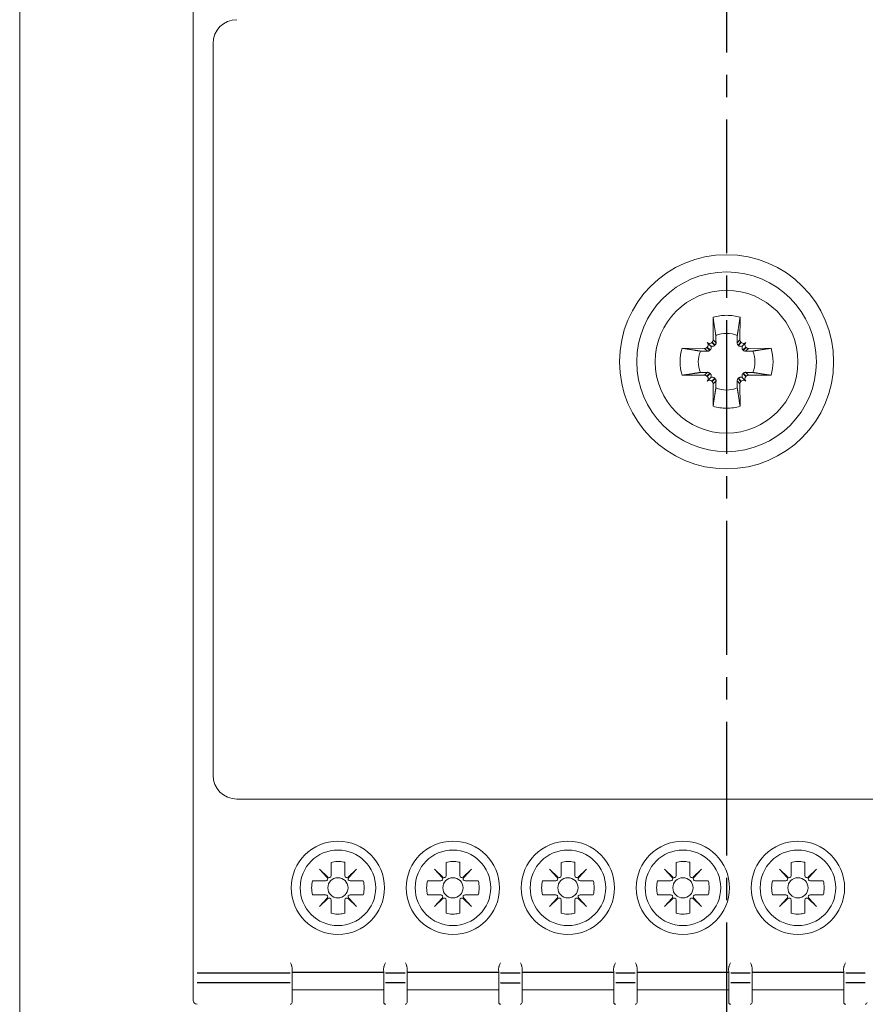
# Model space of a CAD drawing. Header units: millimetres. Extents: x -556 to 0, y -1 to 403.
# Tile 36 of 44: x -142 to -99, y 173 to 222. Entities that reach past the tile are written whole.
import ezdxf

# ---------------------------------------------------------------- set-up
doc = ezdxf.new("R2010")
doc.units = ezdxf.units.MM
doc.header["$LTSCALE"] = 3
doc.linetypes.add('CENTER2', pattern=[1.125, 0.75, -0.125, 0.125, -0.125])
doc.layers.add('0-CL', color=3, linetype='CENTER2')

# ---------------------------------------------------------------- blocks, each defined once
blk = doc.blocks.new('CGI0995-02')
at = {"linetype": 'Continuous', "lineweight": 0}
for p, q in [((-141.95, 157.7), (-141.95, 247.7)), ((-133.2, 231.12518266), (-133.2, 174.27481734)), ((-132.2, 221.15), (-132.2, 184.25)), ((-106.97946951, 207.34277437), (-106.97634485, 206.20511685)), ((-105.62053049, 207.34277437), (-105.62365515, 206.20511685)), ((-107.12853038, 205.92853038), (-107.27117151, 206.07117151)), ((-107.02302524, 206.09179724), (-107.04427415, 206.07054832)), ((-107.04427415, 206.07054832), (-106.89792694, 205.92420111)), ((-107.02302524, 206.09179724), (-106.87680676, 205.94557876)), ((-106.97634485, 206.20511685), (-106.83192667, 206.06069867)), ((-105.62365515, 206.20511685), (-105.76807333, 206.06069867)), ((-105.57697476, 206.09179724), (-105.72319324, 205.94557876)), ((-105.55572585, 206.07054832), (-105.70207306, 205.92420111)), ((-105.57697476, 206.09179724), (-105.55572585, 206.07054832)), ((-105.47146962, 205.92853038), (-105.32882849, 206.07117151)), ((-107.40511685, 205.77634485), (-108.54277437, 205.77946951)), ((-107.40511685, 205.77634485), (-107.26069867, 205.63192667)), ((-107.27054832, 205.84427415), (-107.29179724, 205.82302523)), ((-107.29179724, 205.82302523), (-107.14557876, 205.67680676)), ((-107.27054832, 205.84427415), (-107.12420111, 205.69792694)), ((-105.32945168, 205.84427415), (-105.47579889, 205.69792694)), ((-105.30820276, 205.82302523), (-105.45442123, 205.67680676)), ((-105.19488315, 205.77634485), (-105.33930133, 205.63192667)), ((-105.32945168, 205.84427415), (-105.30820276, 205.82302523)), ((-105.19488315, 205.77634485), (-104.05722563, 205.77946951)), ((-107.40511685, 204.42365515), (-107.26069867, 204.56807333)), ((-105.19488315, 204.42365515), (-105.33930133, 204.56807333)), ((-108.54277437, 204.42053049), (-107.40511685, 204.42365515)), ((-107.29179724, 204.37697476), (-107.14557876, 204.52319324)), ((-107.29179724, 204.37697476), (-107.27054832, 204.35572585)), ((-107.12853038, 204.27146962), (-107.27117151, 204.12882849)), ((-107.27054832, 204.35572585), (-107.12420111, 204.50207306)), ((-107.04427415, 204.12945168), (-106.89792694, 204.27579889)), ((-107.04427415, 204.12945168), (-107.02302524, 204.10820276)), ((-107.02302524, 204.10820276), (-106.87680676, 204.25442123)), ((-106.97634485, 203.99488315), (-106.83192667, 204.13930133)), ((-105.62365515, 203.99488315), (-105.76807333, 204.13930133)), ((-105.57697476, 204.10820276), (-105.72319324, 204.25442123)), ((-105.55572585, 204.12945168), (-105.70207306, 204.27579889)), ((-105.55572585, 204.12945168), (-105.57697476, 204.10820276)), ((-105.32945168, 204.35572585), (-105.47579889, 204.50207306)), ((-105.47146962, 204.27146962), (-105.32882849, 204.12882849)), ((-105.30820276, 204.37697476), (-105.45442123, 204.52319324)), ((-105.30820276, 204.37697476), (-105.32945168, 204.35572585)), ((-104.05722563, 204.42053049), (-105.19488315, 204.42365515)), ((-106.97634485, 203.99488315), (-106.97946951, 202.85722563)), ((-105.62365515, 203.99488315), (-105.62053049, 202.85722563)), ((-81.6, 183.05), (-131, 183.05)), ((-126.24899998, 179.8538102), (-126.24899998, 179.19081632)), ((-125.55099998, 179.19081632), (-125.55099998, 179.8538102)), ((-120.44899998, 179.8538102), (-120.44899998, 179.19081632)), ((-119.75099998, 179.19081632), (-119.75099998, 179.8538102)), ((-114.64899998, 179.8538102), (-114.64899998, 179.19081632)), ((-113.95099998, 179.19081632), (-113.95099998, 179.8538102)), ((-108.84899998, 179.8538102), (-108.84899998, 179.19081632)), ((-108.15099998, 179.19081632), (-108.15099998, 179.8538102)), ((-103.04899998, 179.8538102), (-103.04899998, 179.19081632)), ((-102.35099998, 179.19081632), (-102.35099998, 179.8538102)), ((-126.41745909, 179.11790695), (-126.83732504, 179.51232506)), ((-126.83732504, 179.51232506), (-126.44290693, 179.09245911)), ((-124.96267492, 179.51232506), (-125.38254087, 179.11790695)), ((-125.35709303, 179.09245911), (-124.96267492, 179.51232506)), ((-120.61745909, 179.11790695), (-121.03732504, 179.51232506)), ((-121.03732504, 179.51232506), (-120.64290693, 179.09245911)), ((-119.16267492, 179.51232506), (-119.58254087, 179.11790695)), ((-119.55709303, 179.09245911), (-119.16267492, 179.51232506)), ((-114.81745909, 179.11790695), (-115.23732504, 179.51232506)), ((-115.23732504, 179.51232506), (-114.84290693, 179.09245911)), ((-113.36267492, 179.51232506), (-113.78254087, 179.11790695)), ((-113.75709303, 179.09245911), (-113.36267492, 179.51232506)), ((-109.01745909, 179.11790695), (-109.43732504, 179.51232506)), ((-109.43732504, 179.51232506), (-109.04290693, 179.09245911)), ((-107.56267492, 179.51232506), (-107.98254087, 179.11790695)), ((-107.95709303, 179.09245911), (-107.56267492, 179.51232506)), ((-103.21745909, 179.11790695), (-103.63732504, 179.51232506)), ((-103.63732504, 179.51232506), (-103.24290693, 179.09245911)), ((-101.76267492, 179.51232506), (-102.18254087, 179.11790695)), ((-102.15709303, 179.09245911), (-101.76267492, 179.51232506)), ((-126.5158163, 178.924), (-127.17881018, 178.924)), ((-124.62118977, 178.924), (-125.28418366, 178.924)), ((-120.7158163, 178.924), (-121.37881018, 178.924)), ((-118.82118977, 178.924), (-119.48418366, 178.924)), ((-114.9158163, 178.924), (-115.57881018, 178.924)), ((-113.02118977, 178.924), (-113.68418366, 178.924)), ((-109.1158163, 178.924), (-109.77881018, 178.924)), ((-107.22118977, 178.924), (-107.88418366, 178.924)), ((-103.3158163, 178.924), (-103.97881018, 178.924)), ((-101.42118977, 178.924), (-102.08418366, 178.924)), ((-127.17881018, 178.226), (-126.5158163, 178.226)), ((-126.44290693, 178.05754088), (-126.83732504, 177.63767494)), ((-126.83732504, 177.63767494), (-126.41745909, 178.03209304)), ((-126.24899998, 177.95918368), (-126.24899998, 177.29618979)), ((-125.55099998, 177.29618979), (-125.55099998, 177.95918368)), ((-125.38254087, 178.03209304), (-124.96267492, 177.63767494)), ((-124.96267492, 177.63767494), (-125.35709303, 178.05754088)), ((-125.28418366, 178.226), (-124.62118977, 178.226)), ((-121.37881018, 178.226), (-120.7158163, 178.226)), ((-120.64290693, 178.05754088), (-121.03732504, 177.63767494)), ((-121.03732504, 177.63767494), (-120.61745909, 178.03209304)), ((-120.44899998, 177.95918368), (-120.44899998, 177.29618979)), ((-119.75099998, 177.29618979), (-119.75099998, 177.95918368)), ((-119.58254087, 178.03209304), (-119.16267492, 177.63767494)), ((-119.16267492, 177.63767494), (-119.55709303, 178.05754088)), ((-119.48418366, 178.226), (-118.82118977, 178.226)), ((-115.57881018, 178.226), (-114.9158163, 178.226)), ((-114.84290693, 178.05754088), (-115.23732504, 177.63767494)), ((-115.23732504, 177.63767494), (-114.81745909, 178.03209304)), ((-114.64899998, 177.95918368), (-114.64899998, 177.29618979)), ((-113.95099998, 177.29618979), (-113.95099998, 177.95918368)), ((-113.78254087, 178.03209304), (-113.36267492, 177.63767494)), ((-113.36267492, 177.63767494), (-113.75709303, 178.05754088)), ((-113.68418366, 178.226), (-113.02118977, 178.226)), ((-109.77881018, 178.226), (-109.1158163, 178.226)), ((-109.04290693, 178.05754088), (-109.43732504, 177.63767494)), ((-109.43732504, 177.63767494), (-109.01745909, 178.03209304)), ((-108.84899998, 177.95918368), (-108.84899998, 177.29618979)), ((-108.15099998, 177.29618979), (-108.15099998, 177.95918368)), ((-107.98254087, 178.03209304), (-107.56267492, 177.63767494)), ((-107.56267492, 177.63767494), (-107.95709303, 178.05754088)), ((-107.88418366, 178.226), (-107.22118977, 178.226)), ((-103.97881018, 178.226), (-103.3158163, 178.226)), ((-103.24290693, 178.05754088), (-103.63732504, 177.63767494)), ((-103.63732504, 177.63767494), (-103.21745909, 178.03209304)), ((-103.04899998, 177.95918368), (-103.04899998, 177.29618979)), ((-102.35099998, 177.29618979), (-102.35099998, 177.95918368)), ((-102.18254087, 178.03209304), (-101.76267492, 177.63767494)), ((-101.76267492, 177.63767494), (-102.15709303, 178.05754088)), ((-102.08418366, 178.226), (-101.42118977, 178.226)), ((-133.2, 174.27481734), (-133.2, 173.97646077)), ((-128.20719033, 174.27308198), (-128.20327324, 174.49872767)), ((-123.59280966, 174.27308198), (-123.59672674, 174.49872767)), ((-122.40719033, 174.27308198), (-122.40327324, 174.49872767)), ((-117.79280966, 174.27308198), (-117.79672674, 174.49872767)), ((-116.60719033, 174.27308198), (-116.60327324, 174.49872767)), ((-111.99280966, 174.27308198), (-111.99672674, 174.49872767)), ((-110.80719033, 174.27308198), (-110.80327324, 174.49872767)), ((-106.19280966, 174.27308198), (-106.19672674, 174.49872767)), ((-105.00719033, 174.27308198), (-105.00327324, 174.49872767)), ((-100.39280966, 174.27308198), (-100.39672674, 174.49872767)), ((-133.2, 173.97646077), (-133.2, 172.95368542)), ((-128.20733482, 172.9804518), (-128.20733482, 173.87635236)), ((-123.59266516, 172.9804518), (-123.59266516, 173.87635236)), ((-122.40733482, 172.9804518), (-122.40733482, 173.87635236)), ((-117.79266516, 172.9804518), (-117.79266516, 173.87635236)), ((-116.60733482, 172.9804518), (-116.60733482, 173.87635236)), ((-111.99266516, 172.9804518), (-111.99266516, 173.87635236)), ((-110.80733482, 172.9804518), (-110.80733482, 173.87635236)), ((-106.19266516, 172.9804518), (-106.19266516, 173.87635236)), ((-105.00733482, 172.9804518), (-105.00733482, 173.87635236)), ((-100.39266516, 172.9804518), (-100.39266516, 173.87635236)), ((-128.19999999, 173.42739052), (-123.59999999, 173.42739052)), ((-122.39999999, 173.42739052), (-117.79999999, 173.42739052)), ((-116.59999999, 173.42739052), (-111.99999999, 173.42739052)), ((-110.79999999, 173.42739052), (-106.19999999, 173.42739052)), ((-104.99999999, 173.42739052), (-100.39999999, 173.42739052)), ((-133.2, 172.9), (-133.2, 172.95368542)), ((-128.21050349, 172.79825476), (-128.21006107, 172.82360131)), ((-128.21006107, 172.82360131), (-128.20955685, 172.85248799)), ((-128.20955685, 172.85248799), (-128.20738207, 172.97708085)), ((-123.59044313, 172.85248799), (-123.59261791, 172.97708085)), ((-123.58993892, 172.82360131), (-123.59044313, 172.85248799)), ((-123.58949649, 172.79825476), (-123.58993892, 172.82360131)), ((-122.41050349, 172.79825476), (-122.41006107, 172.82360131)), ((-122.41006107, 172.82360131), (-122.40955685, 172.85248799)), ((-122.40955685, 172.85248799), (-122.40738207, 172.97708085)), ((-117.79044313, 172.85248799), (-117.79261791, 172.97708085)), ((-117.78993892, 172.82360131), (-117.79044313, 172.85248799)), ((-117.78949649, 172.79825476), (-117.78993892, 172.82360131)), ((-116.61050349, 172.79825476), (-116.61006107, 172.82360131)), ((-116.61006107, 172.82360131), (-116.60955685, 172.85248799)), ((-116.60955685, 172.85248799), (-116.60738207, 172.97708085)), ((-111.99044313, 172.85248799), (-111.99261791, 172.97708085)), ((-111.98993892, 172.82360131), (-111.99044313, 172.85248799)), ((-111.98949649, 172.79825476), (-111.98993892, 172.82360131)), ((-110.81050349, 172.79825476), (-110.81006107, 172.82360131)), ((-110.81006107, 172.82360131), (-110.80955685, 172.85248799)), ((-110.80955685, 172.85248799), (-110.80738207, 172.97708085)), ((-106.19044313, 172.85248799), (-106.19261791, 172.97708085)), ((-106.18993892, 172.82360131), (-106.19044313, 172.85248799)), ((-106.18949649, 172.79825476), (-106.18993892, 172.82360131)), ((-105.01050349, 172.79825476), (-105.01006107, 172.82360131)), ((-105.01006107, 172.82360131), (-105.00955685, 172.85248799)), ((-105.00955685, 172.85248799), (-105.00738207, 172.97708085)), ((-100.39044313, 172.85248799), (-100.39261791, 172.97708085)), ((-100.38993892, 172.82360131), (-100.39044313, 172.85248799)), ((-100.38949649, 172.79825476), (-100.38993892, 172.82360131))]:
    blk.add_line(p, q, dxfattribs=at)
at = {"color": 31}
for p, q in [((-128.30715669, 174.27481734), (-133, 174.27481734)), ((-123.59999999, 174.29887919), (-128.19999999, 174.29887919)), ((-122.50715669, 174.27481734), (-123.4928433, 174.27481734)), ((-117.79999999, 174.29887919), (-122.39999999, 174.29887919)), ((-116.70715669, 174.27481734), (-117.6928433, 174.27481734)), ((-111.99999999, 174.29887919), (-116.59999999, 174.29887919)), ((-110.90715669, 174.27481734), (-111.8928433, 174.27481734)), ((-106.19999999, 174.29887919), (-110.79999999, 174.29887919)), ((-105.10715669, 174.27481734), (-106.0928433, 174.27481734)), ((-100.39999999, 174.29887919), (-104.99999999, 174.29887919)), ((-99.30715669, 174.27481734), (-100.2928433, 174.27481734)), ((-128.30731959, 173.77755639), (-133, 173.77755639)), ((-122.50731959, 173.77755639), (-123.49268039, 173.77755639)), ((-117.69268039, 173.77755639), (-116.70731959, 173.77755639)), ((-110.90731959, 173.77755639), (-111.89268039, 173.77755639)), ((-105.10731959, 173.77755639), (-106.09268039, 173.77755639)), ((-99.30731959, 173.77755639), (-100.29268039, 173.77755639))]:
    blk.add_line(p, q, dxfattribs=at)
at = {"linetype": 'Continuous', "lineweight": 0}
for centre, radius in [((-106.3, 205.1), 5.4), ((-106.3, 205.1), 4.53273337), ((-125.89999999, 178.575), 2.35172989), ((-120.09999999, 178.575), 2.35172989), ((-114.29999999, 178.575), 2.35172989), ((-108.49999999, 178.575), 2.35172989), ((-102.69999999, 178.575), 2.35172989), ((-125.89999999, 178.575), 1.90604032), ((-120.09999999, 178.575), 1.90604032), ((-114.29999999, 178.575), 1.90604032), ((-108.49999999, 178.575), 1.90604032), ((-102.69999999, 178.575), 1.90604032), ((-125.89999998, 178.575), 0.51089547), ((-120.09999998, 178.575), 0.51089547), ((-114.29999998, 178.575), 0.51089547), ((-108.49999998, 178.575), 0.51089547), ((-102.69999998, 178.575), 0.51089547)]:
    blk.add_circle(centre, radius, dxfattribs=at)
for centre, radius, start, end in [((-131, 221.15), 1.2, 90, 180), ((-106.3, 205.1), 3.6, 90.000000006, 269.999999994), ((-106.3, 205.1), 3.6, 270.000000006, 89.999999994), ((-106.3, 205.1), 2.34344099, 90.000000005, 106.854676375), ((-106.3, 205.1), 2.34344099, 73.145323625, 89.999999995), ((-106.3, 205.1), 1.42804516, 90.000000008, 112.25588162), ((-106.3, 205.1), 1.42804516, 67.74411838, 89.999999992), ((-106.3, 205.1), 2.34344099, 163.145323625, 196.854676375), ((-106.3, 205.1), 1.42804516, 157.74411838, 202.25588162), ((-106.3, 205.1), 1.42804516, 337.74411838, 22.25588162), ((-106.3, 205.1), 2.34344099, 343.145323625, 16.854676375), ((-106.3, 205.1), 1.42804516, 247.74411838, 269.999999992), ((-106.3, 205.1), 1.42804516, 270.000000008, 292.25588162), ((-106.3, 205.1), 2.34344099, 253.145323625, 269.999999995), ((-106.3, 205.1), 2.34344099, 270.000000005, 286.854676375), ((-131, 184.25), 1.2, 180, 270), ((-125.89999998, 178.575), 1.32557781, 76.919700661, 105.26485905), ((-125.89999998, 178.575), 1.32557781, 74.73514095, 76.919700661), ((-120.09999998, 178.575), 1.32557781, 76.919700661, 105.26485905), ((-120.09999998, 178.575), 1.32557781, 74.73514095, 76.919700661), ((-114.29999998, 178.575), 1.32557781, 76.919700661, 105.26485905), ((-114.29999998, 178.575), 1.32557781, 74.73514095, 76.919700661), ((-108.49999998, 178.575), 1.32557781, 76.919700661, 105.26485905), ((-108.49999998, 178.575), 1.32557781, 74.73514095, 76.919700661), ((-102.69999998, 178.575), 1.32557781, 76.919700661, 105.26485905), ((-102.69999998, 178.575), 1.32557781, 74.73514095, 76.919700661), ((-125.89999998, 178.575), 1.32557781, 164.73514095, 195.26485905), ((-125.89999998, 178.575), 1.32557781, 344.73514095, 15.26485905), ((-120.09999998, 178.575), 1.32557781, 164.73514095, 195.26485905), ((-120.09999998, 178.575), 1.32557781, 344.73514095, 15.26485905), ((-114.29999998, 178.575), 1.32557781, 164.73514095, 195.26485905), ((-114.29999998, 178.575), 1.32557781, 344.73514095, 15.26485905), ((-108.49999998, 178.575), 1.32557781, 164.73514095, 195.26485905), ((-108.49999998, 178.575), 1.32557781, 344.73514095, 15.26485905), ((-102.69999998, 178.575), 1.32557781, 164.73514095, 195.26485905), ((-102.69999998, 178.575), 1.32557781, 344.73514095, 15.26485905), ((-125.89999998, 178.575), 1.32557781, 254.73514095, 283.080299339), ((-125.89999998, 178.575), 1.32557781, 283.080299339, 285.26485905), ((-120.09999998, 178.575), 1.32557781, 254.73514095, 283.080299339), ((-120.09999998, 178.575), 1.32557781, 283.080299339, 285.26485905), ((-114.29999998, 178.575), 1.32557781, 254.73514095, 283.080299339), ((-114.29999998, 178.575), 1.32557781, 283.080299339, 285.26485905), ((-108.49999998, 178.575), 1.32557781, 254.73514095, 283.080299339), ((-108.49999998, 178.575), 1.32557781, 283.080299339, 285.26485905), ((-102.69999998, 178.575), 1.32557781, 254.73514095, 283.080299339), ((-102.69999998, 178.575), 1.32557781, 283.080299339, 285.26485905), ((-133, 172.9), 0.2, 180, 270), ((-128.31048826, 172.8), 0.1, 270, 359), ((-123.48951172, 172.8), 0.1, 181, 270), ((-122.51048826, 172.8), 0.1, 270, 359), ((-117.68951172, 172.8), 0.1, 181, 270), ((-116.71048826, 172.8), 0.1, 270, 359), ((-111.88951172, 172.8), 0.1, 181, 270), ((-110.91048826, 172.8), 0.1, 270, 359), ((-106.08951172, 172.8), 0.1, 181, 270), ((-105.11048826, 172.8), 0.1, 270, 359), ((-100.28951172, 172.8), 0.1, 181, 270), ((-99.31048826, 172.8), 0.1, 270, 359)]:
    blk.add_arc(centre, radius, start, end, dxfattribs=at)
for centre, major_axis, ratio, start_param, end_param in [((-107.3843086, 205.95803443), (0.11376028, -0.11376028), 0.9945218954, 0, 1.5707963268), ((-107.15803443, 206.1843086), (0.11376028, -0.11376028), 0.9945218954, 4.7123889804, 6.2831853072), ((-107.13678551, 206.20555751), (0.11376028, -0.11376028), 0.9945218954, 0, 0.7853981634), ((-105.46321449, 206.20555751), (-0.11376028, -0.11376028), 0.9945218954, 5.4977871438, 6.2831853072), ((-105.44196557, 206.1843086), (-0.11376028, -0.11376028), 0.9945218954, 0, 1.5707963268), ((-105.2156914, 205.95803443), (-0.11376028, -0.11376028), 0.9945218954, 4.7123889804, 6.2831853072), ((-107.40555751, 205.93678551), (0.11376028, -0.11376028), 0.9945218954, 5.4977871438, 6.2831853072), ((-105.19444249, 205.93678551), (-0.11376028, -0.11376028), 0.9945218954, 0, 0.7853981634), ((-107.40555751, 204.26321449), (0.11376028, 0.11376028), 0.9945218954, 0, 0.7853981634), ((-107.3843086, 204.24196557), (0.11376028, 0.11376028), 0.9945218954, 4.7123889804, 6.2831853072), ((-107.15803443, 204.0156914), (0.11376028, 0.11376028), 0.9945218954, 0, 1.5707963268), ((-107.13678551, 203.99444249), (0.11376028, 0.11376028), 0.9945218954, 5.4977871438, 6.2831853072), ((-105.46321449, 203.99444249), (-0.11376028, 0.11376028), 0.9945218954, 0, 0.7853981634), ((-105.44196557, 204.0156914), (-0.11376028, 0.11376028), 0.9945218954, 4.7123889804, 6.2831853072), ((-105.2156914, 204.24196557), (-0.11376028, 0.11376028), 0.9945218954, 0, 1.5707963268), ((-105.19444249, 204.26321449), (-0.11376028, 0.11376028), 0.9945218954, 5.4977871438, 6.2831853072), ((-126.5158163, 179.024), (0.10002283, 0), 0.9997717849, 4.7123889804, 7.0372279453), ((-126.34899998, 179.19081632), (0, -0.10002283), 0.9997717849, 5.5291426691, 7.853981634), ((-125.45099998, 179.19081632), (0, -0.10002283), 0.9997717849, 4.7123889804, 7.0372279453), ((-125.28418366, 179.024), (-0.10002283, 0), 0.9997717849, 5.5291426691, 7.853981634), ((-120.7158163, 179.024), (0.10002283, 0), 0.9997717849, 4.7123889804, 7.0372279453), ((-120.54899998, 179.19081632), (0, -0.10002283), 0.9997717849, 5.5291426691, 7.853981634), ((-119.65099998, 179.19081632), (0, -0.10002283), 0.9997717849, 4.7123889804, 7.0372279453), ((-119.48418366, 179.024), (-0.10002283, 0), 0.9997717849, 5.5291426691, 7.853981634), ((-114.9158163, 179.024), (0.10002283, 0), 0.9997717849, 4.7123889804, 7.0372279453), ((-114.74899998, 179.19081632), (0, -0.10002283), 0.9997717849, 5.5291426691, 7.853981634), ((-113.85099998, 179.19081632), (0, -0.10002283), 0.9997717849, 4.7123889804, 7.0372279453), ((-113.68418366, 179.024), (-0.10002283, 0), 0.9997717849, 5.5291426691, 7.853981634), ((-109.1158163, 179.024), (0.10002283, 0), 0.9997717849, 4.7123889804, 7.0372279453), ((-108.94899998, 179.19081632), (0, -0.10002283), 0.9997717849, 5.5291426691, 7.853981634), ((-108.05099998, 179.19081632), (0, -0.10002283), 0.9997717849, 4.7123889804, 7.0372279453), ((-107.88418366, 179.024), (-0.10002283, 0), 0.9997717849, 5.5291426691, 7.853981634), ((-103.3158163, 179.024), (0.10002283, 0), 0.9997717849, 4.7123889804, 7.0372279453), ((-103.14899998, 179.19081632), (0, -0.10002283), 0.9997717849, 5.5291426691, 7.853981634), ((-102.25099998, 179.19081632), (0, -0.10002283), 0.9997717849, 4.7123889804, 7.0372279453), ((-102.08418366, 179.024), (-0.10002283, 0), 0.9997717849, 5.5291426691, 7.853981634), ((-126.5158163, 178.126), (0.10002283, 0), 0.9997717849, 5.5291426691, 7.853981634), ((-126.34899998, 177.95918368), (0, 0.10002283), 0.9997717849, 4.7123889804, 7.0372279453), ((-125.45099998, 177.95918368), (0, 0.10002283), 0.9997717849, 5.5291426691, 7.853981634), ((-125.28418366, 178.126), (-0.10002283, 0), 0.9997717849, 4.7123889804, 7.0372279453), ((-120.7158163, 178.126), (0.10002283, 0), 0.9997717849, 5.5291426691, 7.853981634), ((-120.54899998, 177.95918368), (0, 0.10002283), 0.9997717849, 4.7123889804, 7.0372279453), ((-119.65099998, 177.95918368), (0, 0.10002283), 0.9997717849, 5.5291426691, 7.853981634), ((-119.48418366, 178.126), (-0.10002283, 0), 0.9997717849, 4.7123889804, 7.0372279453), ((-114.9158163, 178.126), (0.10002283, 0), 0.9997717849, 5.5291426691, 7.853981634), ((-114.74899998, 177.95918368), (0, 0.10002283), 0.9997717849, 4.7123889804, 7.0372279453), ((-113.85099998, 177.95918368), (0, 0.10002283), 0.9997717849, 5.5291426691, 7.853981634), ((-113.68418366, 178.126), (-0.10002283, 0), 0.9997717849, 4.7123889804, 7.0372279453), ((-109.1158163, 178.126), (0.10002283, 0), 0.9997717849, 5.5291426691, 7.853981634), ((-108.94899998, 177.95918368), (0, 0.10002283), 0.9997717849, 4.7123889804, 7.0372279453), ((-108.05099998, 177.95918368), (0, 0.10002283), 0.9997717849, 5.5291426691, 7.853981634), ((-107.88418366, 178.126), (-0.10002283, 0), 0.9997717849, 4.7123889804, 7.0372279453), ((-103.3158163, 178.126), (0.10002283, 0), 0.9997717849, 5.5291426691, 7.853981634), ((-103.14899998, 177.95918368), (0, 0.10002283), 0.9997717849, 4.7123889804, 7.0372279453), ((-102.25099998, 177.95918368), (0, 0.10002283), 0.9997717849, 5.5291426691, 7.853981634), ((-102.08418366, 178.126), (-0.10002283, 0), 0.9997717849, 4.7123889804, 7.0372279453)]:
    blk.add_ellipse(centre, major_axis=major_axis, ratio=ratio, start_param=start_param, end_param=end_param, dxfattribs=at)
at = {"color": 31, "extrusion": (0, 0, -1)}
for centre, start_param, end_param in [((-128.30731959, 173.87810722), 6.2815446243, 6.2831853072), ((-123.49268039, 173.87810722), 0, 0.0016406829), ((-122.50731959, 173.87810722), 6.2815446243, 6.2831853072), ((-117.69268039, 173.87810722), 0, 0.0016406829), ((-116.70731959, 173.87810722), 6.2815446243, 6.2831853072), ((-111.89268039, 173.87810722), 0, 0.0016406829), ((-110.90731959, 173.87810722), 6.2815446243, 6.2831853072), ((-106.09268039, 173.87810722), 0, 0.0016406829), ((-105.10731959, 173.87810722), 6.2815446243, 6.2831853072), ((-100.29268039, 173.87810722), 0, 0.0016406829), ((-99.30731959, 173.87810722), 6.2815446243, 6.2831853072)]:
    blk.add_ellipse(centre, major_axis=(0, -0.10055083), ratio=0.9945218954, start_param=start_param, end_param=end_param, dxfattribs=at)
at = {"linetype": 'Continuous', "lineweight": 0, "extrusion": (0, 0, -1)}
for centre, major_axis, ratio, start_param, end_param in [((-128.30731959, 173.87810722), (0, -0.10055083), 0.9945218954, 4.7298422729, 4.7307428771), ((-123.49268039, 173.87810722), (0, -0.10055083), 0.9945218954, 1.55244243, 1.5533430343), ((-122.50731959, 173.87810722), (0, -0.10055083), 0.9945218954, 4.7298422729, 4.7307428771), ((-117.69268039, 173.87810722), (0, -0.10055083), 0.9945218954, 1.55244243, 1.5533430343), ((-116.70731959, 173.87810722), (0, -0.10055083), 0.9945218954, 4.7298422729, 4.7307428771), ((-111.89268039, 173.87810722), (0, -0.10055083), 0.9945218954, 1.55244243, 1.5533430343), ((-110.90731959, 173.87810722), (0, -0.10055083), 0.9945218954, 4.7298422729, 4.7307428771), ((-106.09268039, 173.87810722), (0, -0.10055083), 0.9945218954, 1.55244243, 1.5533430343), ((-105.10731959, 173.87810722), (0, -0.10055083), 0.9945218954, 4.7298422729, 4.7307428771), ((-100.29268039, 173.87810722), (0, -0.10055083), 0.9945218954, 1.55244243, 1.5533430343), ((-133.54143302, 173.14731812), (5.33400516, -0.17185236), 0.1977775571, 6.2802605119, 6.2821794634), ((-118.25857003, 173.14661065), (-5.33400303, -0.17111611), 0.1977778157, 0.0009785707, 0.0028975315), ((-127.74143262, 173.14731935), (5.33400476, -0.17185364), 0.1977775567, 6.2802604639, 6.2821794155), ((-112.45856991, 173.14661065), (-5.33400314, -0.17111611), 0.1977778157, 0.0009785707, 0.0028975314), ((-121.94143321, 173.14731937), (5.33400536, -0.17185366), 0.1977775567, 6.2802604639, 6.2821794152), ((-106.65856993, 173.14661078), (-5.33400312, -0.17111625), 0.1977778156, 0.0009785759, 0.0028975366), ((-116.14143326, 173.14731891), (5.33400541, -0.17185318), 0.1977775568, 6.2802604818, 6.2821794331), ((-100.85856991, 173.14661116), (-5.33400315, -0.17111664), 0.1977778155, 0.0009785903, 0.002897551), ((-110.34143325, 173.14731836), (5.3340054, -0.1718526), 0.1977775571, 6.280260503, 6.2821794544), ((-95.05857003, 173.14661081), (-5.33400303, -0.17111627), 0.1977778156, 0.0009785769, 0.0028975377)]:
    blk.add_ellipse(centre, major_axis=major_axis, ratio=ratio, start_param=start_param, end_param=end_param, dxfattribs=at)
at = {"linetype": 'Continuous', "lineweight": 0}
for points, weights in [([(-106.97946951, 207.34277437), (-106.89227786, 206.76742673), (-106.840863, 206.42165812)], [1.07417456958, 1.07148624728, 1]), ([(-105.62053049, 207.34277437), (-105.70772214, 206.76742673), (-105.759137, 206.42165812)], [1.07417456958, 1.07148624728, 1]), ([(-106.840863, 206.42165812), (-106.83570198, 206.21737992), (-106.83192667, 206.06069867)], [1, 1.11053776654, 1.20760574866]), ([(-105.759137, 206.42165812), (-105.76429801, 206.21737992), (-105.76807333, 206.06069867)], [1, 1.11053776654, 1.20760574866]), ([(-107.62165812, 205.640863), (-107.96742673, 205.69227786), (-108.54277437, 205.77946951)], [1, 1.07148624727, 1.07417456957]), ([(-107.26069867, 205.63192667), (-107.41737992, 205.63570198), (-107.62165812, 205.640863)], [1.20760574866, 1.11053776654, 1]), ([(-107.12420111, 205.69792694), (-107.13485574, 205.68739), (-107.14557876, 205.67680676)], [1.20940093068, 1.20789691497, 1.20611527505]), ([(-106.87680676, 205.94557876), (-106.88739, 205.93485574), (-106.89792694, 205.92420111)], [1.20611527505, 1.20789691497, 1.20940093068]), ([(-105.72319324, 205.94557876), (-105.71261, 205.93485574), (-105.70207306, 205.92420111)], [1.20611527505, 1.20789691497, 1.20940093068]), ([(-105.47579889, 205.69792694), (-105.46514426, 205.68739), (-105.45442123, 205.67680676)], [1.20940093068, 1.20789691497, 1.20611527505]), ([(-105.33930133, 205.63192667), (-105.18262008, 205.63570198), (-104.97834188, 205.640863)], [1.20760574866, 1.11053776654, 1]), ([(-104.97834188, 205.640863), (-104.63257327, 205.69227786), (-104.05722563, 205.77946951)], [1, 1.07148624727, 1.07417456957]), ([(-108.54277437, 204.42053049), (-107.96742673, 204.50772214), (-107.62165812, 204.559137)], [1.07417456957, 1.07148624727, 1]), ([(-107.62165812, 204.559137), (-107.41737992, 204.56429801), (-107.26069867, 204.56807333)], [1, 1.11053776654, 1.20760574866]), ([(-104.97834188, 204.559137), (-105.18262008, 204.56429801), (-105.33930133, 204.56807333)], [1, 1.11053776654, 1.20760574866]), ([(-104.05722563, 204.42053049), (-104.63257327, 204.50772214), (-104.97834188, 204.559137)], [1.07417456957, 1.07148624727, 1]), ([(-107.14557876, 204.52319324), (-107.13485574, 204.51261), (-107.12420111, 204.50207306)], [1.20611527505, 1.20789691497, 1.20940093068]), ([(-106.89792694, 204.27579889), (-106.88739, 204.26514426), (-106.87680676, 204.25442123)], [1.20940093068, 1.20789691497, 1.20611527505]), ([(-106.83192667, 204.13930133), (-106.83570198, 203.98262008), (-106.840863, 203.77834188)], [1.20760574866, 1.11053776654, 1]), ([(-105.76807333, 204.13930133), (-105.76429801, 203.98262008), (-105.759137, 203.77834188)], [1.20760574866, 1.11053776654, 1]), ([(-105.70207306, 204.27579889), (-105.71261, 204.26514426), (-105.72319324, 204.25442123)], [1.20940093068, 1.20789691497, 1.20611527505]), ([(-105.45442123, 204.52319324), (-105.46514426, 204.51261), (-105.47579889, 204.50207306)], [1.20611527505, 1.20789691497, 1.20940093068]), ([(-106.840863, 203.77834188), (-106.89227786, 203.43257327), (-106.97946951, 202.85722563)], [1, 1.07148624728, 1.07417456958]), ([(-105.759137, 203.77834188), (-105.70772214, 203.43257327), (-105.62053049, 202.85722563)], [1, 1.07148624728, 1.07417456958])]:
    blk.add_rational_spline(points, weights, degree=2, dxfattribs=at)
for points, knots in [([(-106.83192667, 206.06069867), (-106.8315862, 206.04656879), (-106.83310385, 206.03251512), (-106.84022667, 206.00228741), (-106.84760639, 205.98443081), (-106.863627, 205.96029362), (-106.86992494, 205.95255149), (-106.87680676, 205.94557876)], [0.09817299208, 0.09817299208, 0.09817299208, 0.09817299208, 0.15007658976, 0.15007658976, 0.21782125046, 0.21782125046, 0.25295973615, 0.25295973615, 0.25295973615, 0.25295973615]), ([(-105.76807333, 206.06069867), (-105.7684138, 206.04656879), (-105.76689615, 206.03251512), (-105.75977333, 206.00228741), (-105.75239361, 205.98443081), (-105.736373, 205.96029362), (-105.73007506, 205.95255149), (-105.72319324, 205.94557876)], [0.09817299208, 0.09817299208, 0.09817299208, 0.09817299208, 0.15007658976, 0.15007658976, 0.21782125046, 0.21782125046, 0.25295973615, 0.25295973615, 0.25295973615, 0.25295973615]), ([(-107.14557876, 205.67680676), (-107.15255149, 205.66992494), (-107.16029362, 205.663627), (-107.18443081, 205.64760639), (-107.20228741, 205.64022667), (-107.23251512, 205.63310385), (-107.24656879, 205.6315862), (-107.26069867, 205.63192667)], [-0.25295973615, -0.25295973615, -0.25295973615, -0.25295973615, -0.21782125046, -0.21782125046, -0.15007658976, -0.15007658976, -0.09817299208, -0.09817299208, -0.09817299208, -0.09817299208]), ([(-107.12853038, 205.92853038), (-107.11499958, 205.91499958), (-107.10279634, 205.89805357), (-107.08540133, 205.86069326), (-107.08021454, 205.8402744), (-107.07753109, 205.80314815), (-107.07918076, 205.78382206), (-107.08965081, 205.74697279), (-107.09848989, 205.72945253), (-107.11378359, 205.70904802), (-107.11875154, 205.70331632), (-107.12420111, 205.69792694)], [0.69104318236, 0.69104318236, 0.69104318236, 0.69104318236, 0.76649389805, 0.76649389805, 0.84194461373, 0.84194461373, 0.90995721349, 0.90995721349, 0.97796981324, 0.97796981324, 1.00558179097, 1.00558179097, 1.00558179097, 1.00558179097]), ([(-106.89792694, 205.92420111), (-106.90331632, 205.91875154), (-106.90904802, 205.91378359), (-106.92945253, 205.89848989), (-106.94697279, 205.88965081), (-106.98382206, 205.87918076), (-107.00314815, 205.87753109), (-107.0402744, 205.88021454), (-107.06069326, 205.88540133), (-107.09805357, 205.90279634), (-107.11499958, 205.91499958), (-107.12853038, 205.92853038)], [0.25797422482, 0.25797422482, 0.25797422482, 0.25797422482, 0.28558620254, 0.28558620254, 0.3535988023, 0.3535988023, 0.42161140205, 0.42161140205, 0.49706211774, 0.49706211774, 0.57251283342, 0.57251283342, 0.57251283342, 0.57251283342]), ([(-105.70207306, 205.92420111), (-105.69668368, 205.91875154), (-105.69095197, 205.91378359), (-105.67054747, 205.89848989), (-105.65302721, 205.88965081), (-105.61617794, 205.87918076), (-105.59685185, 205.87753109), (-105.55972559, 205.88021454), (-105.53930674, 205.88540133), (-105.50194642, 205.90279634), (-105.48500042, 205.91499958), (-105.47146962, 205.92853038)], [0.25797422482, 0.25797422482, 0.25797422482, 0.25797422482, 0.28558620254, 0.28558620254, 0.3535988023, 0.3535988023, 0.42161140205, 0.42161140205, 0.49706211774, 0.49706211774, 0.57251283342, 0.57251283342, 0.57251283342, 0.57251283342]), ([(-105.47146962, 205.92853038), (-105.48500042, 205.91499958), (-105.49720366, 205.89805357), (-105.51459867, 205.86069326), (-105.51978546, 205.8402744), (-105.5224689, 205.80314815), (-105.52081923, 205.78382206), (-105.51034919, 205.74697279), (-105.50151011, 205.72945253), (-105.48621641, 205.70904802), (-105.48124846, 205.70331632), (-105.47579889, 205.69792694)], [0.69104318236, 0.69104318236, 0.69104318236, 0.69104318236, 0.76649389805, 0.76649389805, 0.84194461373, 0.84194461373, 0.90995721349, 0.90995721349, 0.97796981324, 0.97796981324, 1.00558179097, 1.00558179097, 1.00558179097, 1.00558179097]), ([(-105.45442123, 205.67680676), (-105.44744851, 205.66992494), (-105.43970638, 205.663627), (-105.41556919, 205.64760639), (-105.39771259, 205.64022667), (-105.36748488, 205.63310385), (-105.35343121, 205.6315862), (-105.33930133, 205.63192667)], [-0.25295973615, -0.25295973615, -0.25295973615, -0.25295973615, -0.21782125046, -0.21782125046, -0.15007658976, -0.15007658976, -0.09817299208, -0.09817299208, -0.09817299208, -0.09817299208]), ([(-107.26069867, 204.56807333), (-107.24656879, 204.5684138), (-107.23251512, 204.56689615), (-107.20228741, 204.55977333), (-107.18443081, 204.5523936), (-107.16029362, 204.536373), (-107.15255149, 204.53007506), (-107.14557876, 204.52319324)], [0.09817299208, 0.09817299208, 0.09817299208, 0.09817299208, 0.15007658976, 0.15007658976, 0.21782125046, 0.21782125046, 0.25295973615, 0.25295973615, 0.25295973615, 0.25295973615]), ([(-105.33930133, 204.56807333), (-105.35343121, 204.5684138), (-105.36748488, 204.56689615), (-105.39771259, 204.55977333), (-105.41556919, 204.5523936), (-105.43970638, 204.536373), (-105.44744851, 204.53007506), (-105.45442123, 204.52319324)], [0.09817299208, 0.09817299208, 0.09817299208, 0.09817299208, 0.15007658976, 0.15007658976, 0.21782125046, 0.21782125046, 0.25295973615, 0.25295973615, 0.25295973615, 0.25295973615]), ([(-107.12420111, 204.50207306), (-107.11875154, 204.49668368), (-107.11378359, 204.49095197), (-107.09848989, 204.47054747), (-107.08965081, 204.45302721), (-107.07918076, 204.41617794), (-107.07753109, 204.39685185), (-107.08021454, 204.35972559), (-107.08540133, 204.33930673), (-107.10279634, 204.30194642), (-107.11499958, 204.28500042), (-107.12853038, 204.27146962)], [0.25797422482, 0.25797422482, 0.25797422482, 0.25797422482, 0.28558620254, 0.28558620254, 0.3535988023, 0.3535988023, 0.42161140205, 0.42161140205, 0.49706211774, 0.49706211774, 0.57251283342, 0.57251283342, 0.57251283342, 0.57251283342]), ([(-107.12853038, 204.27146962), (-107.11499958, 204.28500042), (-107.09805357, 204.29720366), (-107.06069326, 204.31459867), (-107.0402744, 204.31978546), (-107.00314815, 204.3224689), (-106.98382206, 204.32081923), (-106.94697279, 204.31034919), (-106.92945253, 204.30151011), (-106.90904802, 204.2862164), (-106.90331632, 204.28124846), (-106.89792694, 204.27579889)], [0.69104318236, 0.69104318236, 0.69104318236, 0.69104318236, 0.76649389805, 0.76649389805, 0.84194461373, 0.84194461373, 0.90995721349, 0.90995721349, 0.97796981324, 0.97796981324, 1.00558179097, 1.00558179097, 1.00558179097, 1.00558179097]), ([(-106.87680676, 204.25442123), (-106.86992494, 204.24744851), (-106.863627, 204.23970638), (-106.84760639, 204.21556919), (-106.84022667, 204.19771259), (-106.83310385, 204.16748488), (-106.8315862, 204.15343121), (-106.83192667, 204.13930133)], [-0.25295973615, -0.25295973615, -0.25295973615, -0.25295973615, -0.21782125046, -0.21782125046, -0.15007658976, -0.15007658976, -0.09817299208, -0.09817299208, -0.09817299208, -0.09817299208]), ([(-105.72319324, 204.25442123), (-105.73007506, 204.24744851), (-105.736373, 204.23970638), (-105.75239361, 204.21556919), (-105.75977333, 204.19771259), (-105.76689615, 204.16748488), (-105.7684138, 204.15343121), (-105.76807333, 204.13930133)], [-0.25295973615, -0.25295973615, -0.25295973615, -0.25295973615, -0.21782125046, -0.21782125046, -0.15007658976, -0.15007658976, -0.09817299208, -0.09817299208, -0.09817299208, -0.09817299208]), ([(-105.47146962, 204.27146962), (-105.48500042, 204.28500042), (-105.50194642, 204.29720366), (-105.53930674, 204.31459867), (-105.55972559, 204.31978546), (-105.59685185, 204.3224689), (-105.61617794, 204.32081923), (-105.65302721, 204.31034919), (-105.67054747, 204.30151011), (-105.69095197, 204.2862164), (-105.69668368, 204.28124846), (-105.70207306, 204.27579889)], [0.69104318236, 0.69104318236, 0.69104318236, 0.69104318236, 0.76649389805, 0.76649389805, 0.84194461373, 0.84194461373, 0.90995721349, 0.90995721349, 0.97796981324, 0.97796981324, 1.00558179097, 1.00558179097, 1.00558179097, 1.00558179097]), ([(-105.47579889, 204.50207306), (-105.48124846, 204.49668368), (-105.48621641, 204.49095197), (-105.50151011, 204.47054747), (-105.51034919, 204.45302721), (-105.52081923, 204.41617794), (-105.5224689, 204.39685185), (-105.51978546, 204.35972559), (-105.51459867, 204.33930673), (-105.49720366, 204.30194642), (-105.48500042, 204.28500042), (-105.47146962, 204.27146962)], [0.25797422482, 0.25797422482, 0.25797422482, 0.25797422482, 0.28558620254, 0.28558620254, 0.3535988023, 0.3535988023, 0.42161140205, 0.42161140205, 0.49706211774, 0.49706211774, 0.57251283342, 0.57251283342, 0.57251283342, 0.57251283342]), ([(-128.29810681, 174.79614014), (-128.27667648, 174.74629307), (-128.25333784, 174.69245457), (-128.23002394, 174.62698839), (-128.22548047, 174.61337763), (-128.22144184, 174.6)], [0, 0, 0, 0, 0.16277563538, 0.16277563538, 0.20606383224, 0.20606383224, 0.20606383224, 0.20606383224]), ([(-123.50189317, 174.79614014), (-123.5233235, 174.74629307), (-123.54666214, 174.69245457), (-123.56997604, 174.62698839), (-123.57451951, 174.61337763), (-123.57855814, 174.6)], [0, 0, 0, 0, 0.16277563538, 0.16277563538, 0.20606383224, 0.20606383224, 0.20606383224, 0.20606383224]), ([(-122.49810681, 174.79614014), (-122.47667648, 174.74629307), (-122.45333784, 174.69245457), (-122.43002394, 174.62698839), (-122.42548047, 174.61337763), (-122.42144184, 174.6)], [0, 0, 0, 0, 0.16277563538, 0.16277563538, 0.20606383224, 0.20606383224, 0.20606383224, 0.20606383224]), ([(-117.70189317, 174.79614014), (-117.7233235, 174.74629307), (-117.74666214, 174.69245457), (-117.76997604, 174.62698839), (-117.77451951, 174.61337763), (-117.77855814, 174.6)], [0, 0, 0, 0, 0.16277563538, 0.16277563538, 0.20606383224, 0.20606383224, 0.20606383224, 0.20606383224]), ([(-116.69810681, 174.79614014), (-116.67667648, 174.74629307), (-116.65333784, 174.69245457), (-116.63002394, 174.62698839), (-116.62548047, 174.61337763), (-116.62144184, 174.6)], [0, 0, 0, 0, 0.16277563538, 0.16277563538, 0.20606383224, 0.20606383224, 0.20606383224, 0.20606383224]), ([(-111.90189317, 174.79614014), (-111.9233235, 174.74629307), (-111.94666214, 174.69245457), (-111.96997604, 174.62698839), (-111.97451951, 174.61337763), (-111.97855814, 174.6)], [0, 0, 0, 0, 0.16277563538, 0.16277563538, 0.20606383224, 0.20606383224, 0.20606383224, 0.20606383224]), ([(-110.89810681, 174.79614014), (-110.87667648, 174.74629307), (-110.85333784, 174.69245457), (-110.83002394, 174.62698839), (-110.82548047, 174.61337763), (-110.82144184, 174.6)], [0, 0, 0, 0, 0.16277563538, 0.16277563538, 0.20606383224, 0.20606383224, 0.20606383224, 0.20606383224]), ([(-106.10189317, 174.79614014), (-106.1233235, 174.74629307), (-106.14666214, 174.69245457), (-106.16997604, 174.62698839), (-106.17451951, 174.61337763), (-106.17855814, 174.6)], [0, 0, 0, 0, 0.16277563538, 0.16277563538, 0.20606383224, 0.20606383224, 0.20606383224, 0.20606383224]), ([(-105.09810681, 174.79614014), (-105.07667648, 174.74629307), (-105.05333784, 174.69245457), (-105.03002394, 174.62698839), (-105.02548047, 174.61337763), (-105.02144184, 174.6)], [0, 0, 0, 0, 0.16277563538, 0.16277563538, 0.20606383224, 0.20606383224, 0.20606383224, 0.20606383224]), ([(-100.30189317, 174.79614014), (-100.3233235, 174.74629307), (-100.34666214, 174.69245457), (-100.36997604, 174.62698839), (-100.37451951, 174.61337763), (-100.37855814, 174.6)], [0, 0, 0, 0, 0.16277563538, 0.16277563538, 0.20606383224, 0.20606383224, 0.20606383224, 0.20606383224]), ([(-128.20733633, 173.87626422), (-128.2089338, 173.88820166), (-128.2098458, 173.93440749), (-128.20986152, 174.04906968), (-128.20950602, 174.1031805), (-128.20839828, 174.19750997), (-128.20784631, 174.23529395), (-128.20719033, 174.27308198)], [-0.7115820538, -0.7115820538, -0.7115820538, -0.7115820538, -0.0038282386, -0.0038282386, 0.4496280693, 0.4496280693, 0.7330382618, 0.7330382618, 0.7330382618, 0.7330382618]), ([(-123.59266365, 173.87626422), (-123.59106619, 173.88820166), (-123.59015418, 173.93440749), (-123.59013847, 174.04906968), (-123.59049397, 174.1031805), (-123.59160171, 174.19750997), (-123.59215368, 174.23529395), (-123.59280966, 174.27308198)], [-0.7115820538, -0.7115820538, -0.7115820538, -0.7115820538, -0.0038282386, -0.0038282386, 0.4496280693, 0.4496280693, 0.7330382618, 0.7330382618, 0.7330382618, 0.7330382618]), ([(-122.40733633, 173.87626422), (-122.4089338, 173.88820166), (-122.4098458, 173.93440749), (-122.40986152, 174.04906968), (-122.40950602, 174.1031805), (-122.40839828, 174.19750997), (-122.40784631, 174.23529395), (-122.40719033, 174.27308198)], [-0.7115820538, -0.7115820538, -0.7115820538, -0.7115820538, -0.0038282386, -0.0038282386, 0.4496280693, 0.4496280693, 0.7330382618, 0.7330382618, 0.7330382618, 0.7330382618]), ([(-117.79266365, 173.87626422), (-117.79106619, 173.88820166), (-117.79015418, 173.93440749), (-117.79013847, 174.04906968), (-117.79049397, 174.1031805), (-117.79160171, 174.19750997), (-117.79215368, 174.23529395), (-117.79280966, 174.27308198)], [-0.7115820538, -0.7115820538, -0.7115820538, -0.7115820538, -0.0038282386, -0.0038282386, 0.4496280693, 0.4496280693, 0.7330382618, 0.7330382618, 0.7330382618, 0.7330382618]), ([(-116.60733633, 173.87626422), (-116.6089338, 173.88820166), (-116.6098458, 173.93440749), (-116.60986152, 174.04906968), (-116.60950602, 174.1031805), (-116.60839828, 174.19750997), (-116.60784631, 174.23529395), (-116.60719033, 174.27308198)], [-0.7115820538, -0.7115820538, -0.7115820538, -0.7115820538, -0.0038282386, -0.0038282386, 0.4496280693, 0.4496280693, 0.7330382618, 0.7330382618, 0.7330382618, 0.7330382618]), ([(-111.99266365, 173.87626422), (-111.99106619, 173.88820166), (-111.99015418, 173.93440749), (-111.99013847, 174.04906968), (-111.99049397, 174.1031805), (-111.99160171, 174.19750997), (-111.99215368, 174.23529395), (-111.99280966, 174.27308198)], [-0.7115820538, -0.7115820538, -0.7115820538, -0.7115820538, -0.0038282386, -0.0038282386, 0.4496280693, 0.4496280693, 0.7330382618, 0.7330382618, 0.7330382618, 0.7330382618]), ([(-110.80733633, 173.87626422), (-110.8089338, 173.88820166), (-110.8098458, 173.93440749), (-110.80986152, 174.04906968), (-110.80950602, 174.1031805), (-110.80839828, 174.19750997), (-110.80784631, 174.23529395), (-110.80719033, 174.27308198)], [-0.7115820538, -0.7115820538, -0.7115820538, -0.7115820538, -0.0038282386, -0.0038282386, 0.4496280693, 0.4496280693, 0.7330382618, 0.7330382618, 0.7330382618, 0.7330382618]), ([(-106.19266365, 173.87626422), (-106.19106619, 173.88820166), (-106.19015418, 173.93440749), (-106.19013847, 174.04906968), (-106.19049397, 174.1031805), (-106.19160171, 174.19750997), (-106.19215368, 174.23529395), (-106.19280966, 174.27308198)], [-0.7115820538, -0.7115820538, -0.7115820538, -0.7115820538, -0.0038282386, -0.0038282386, 0.4496280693, 0.4496280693, 0.7330382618, 0.7330382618, 0.7330382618, 0.7330382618]), ([(-105.00733633, 173.87626422), (-105.0089338, 173.88820166), (-105.0098458, 173.93440749), (-105.00986152, 174.04906968), (-105.00950602, 174.1031805), (-105.00839828, 174.19750997), (-105.00784631, 174.23529395), (-105.00719033, 174.27308198)], [-0.7115820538, -0.7115820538, -0.7115820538, -0.7115820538, -0.0038282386, -0.0038282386, 0.4496280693, 0.4496280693, 0.7330382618, 0.7330382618, 0.7330382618, 0.7330382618]), ([(-100.39266365, 173.87626422), (-100.39106619, 173.88820166), (-100.39015418, 173.93440749), (-100.39013847, 174.04906968), (-100.39049397, 174.1031805), (-100.39160171, 174.19750997), (-100.39215368, 174.23529395), (-100.39280966, 174.27308198)], [-0.7115820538, -0.7115820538, -0.7115820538, -0.7115820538, -0.0038282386, -0.0038282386, 0.4496280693, 0.4496280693, 0.7330382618, 0.7330382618, 0.7330382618, 0.7330382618]), ([(-128.20733482, 172.9804518), (-128.20733481, 172.98032854), (-128.207335, 172.98020527), (-128.20733606, 172.97988478), (-128.20733725, 172.97968756), (-128.20734172, 172.97917755), (-128.20734581, 172.97886477), (-128.20735126, 172.97855199)], [0, 0, 0, 0, 0.003526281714, 0.003526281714, 0.009168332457, 0.009168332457, 0.018116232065, 0.018116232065, 0.018116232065, 0.018116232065]), ([(-123.59266516, 172.9804518), (-123.59266518, 172.98032854), (-123.59266498, 172.98020527), (-123.59266392, 172.97988478), (-123.59266274, 172.97968756), (-123.59265827, 172.97917755), (-123.59265418, 172.97886477), (-123.59264873, 172.97855199)], [0, 0, 0, 0, 0.003526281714, 0.003526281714, 0.009168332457, 0.009168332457, 0.018116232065, 0.018116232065, 0.018116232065, 0.018116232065]), ([(-122.40733482, 172.9804518), (-122.40733481, 172.98032854), (-122.407335, 172.98020527), (-122.40733606, 172.97988478), (-122.40733725, 172.97968756), (-122.40734172, 172.97917755), (-122.40734581, 172.97886477), (-122.40735126, 172.97855199)], [0, 0, 0, 0, 0.003526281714, 0.003526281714, 0.009168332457, 0.009168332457, 0.018116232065, 0.018116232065, 0.018116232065, 0.018116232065]), ([(-117.79266516, 172.9804518), (-117.79266518, 172.98032854), (-117.79266498, 172.98020527), (-117.79266392, 172.97988478), (-117.79266274, 172.97968756), (-117.79265827, 172.97917755), (-117.79265418, 172.97886477), (-117.79264873, 172.97855199)], [0, 0, 0, 0, 0.003526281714, 0.003526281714, 0.009168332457, 0.009168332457, 0.018116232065, 0.018116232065, 0.018116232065, 0.018116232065]), ([(-116.60733482, 172.9804518), (-116.60733481, 172.98032854), (-116.607335, 172.98020527), (-116.60733606, 172.97988478), (-116.60733725, 172.97968756), (-116.60734172, 172.97917755), (-116.60734581, 172.97886477), (-116.60735126, 172.97855199)], [0, 0, 0, 0, 0.003526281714, 0.003526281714, 0.009168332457, 0.009168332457, 0.018116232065, 0.018116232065, 0.018116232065, 0.018116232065]), ([(-111.99266516, 172.9804518), (-111.99266518, 172.98032854), (-111.99266498, 172.98020527), (-111.99266392, 172.97988478), (-111.99266274, 172.97968756), (-111.99265827, 172.97917755), (-111.99265418, 172.97886477), (-111.99264873, 172.97855199)], [0, 0, 0, 0, 0.003526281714, 0.003526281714, 0.009168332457, 0.009168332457, 0.018116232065, 0.018116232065, 0.018116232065, 0.018116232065]), ([(-110.80733482, 172.9804518), (-110.80733481, 172.98032854), (-110.807335, 172.98020527), (-110.80733606, 172.97988478), (-110.80733725, 172.97968756), (-110.80734172, 172.97917755), (-110.80734581, 172.97886477), (-110.80735126, 172.97855199)], [0, 0, 0, 0, 0.003526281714, 0.003526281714, 0.009168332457, 0.009168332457, 0.018116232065, 0.018116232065, 0.018116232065, 0.018116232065]), ([(-106.19266516, 172.9804518), (-106.19266518, 172.98032854), (-106.19266498, 172.98020527), (-106.19266392, 172.97988478), (-106.19266274, 172.97968756), (-106.19265827, 172.97917755), (-106.19265418, 172.97886477), (-106.19264873, 172.97855199)], [0, 0, 0, 0, 0.003526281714, 0.003526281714, 0.009168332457, 0.009168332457, 0.018116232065, 0.018116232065, 0.018116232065, 0.018116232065]), ([(-105.00733482, 172.9804518), (-105.00733481, 172.98032854), (-105.007335, 172.98020527), (-105.00733606, 172.97988478), (-105.00733725, 172.97968756), (-105.00734172, 172.97917755), (-105.00734581, 172.97886477), (-105.00735126, 172.97855199)], [0, 0, 0, 0, 0.003526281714, 0.003526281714, 0.009168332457, 0.009168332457, 0.018116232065, 0.018116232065, 0.018116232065, 0.018116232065]), ([(-100.39266516, 172.9804518), (-100.39266518, 172.98032854), (-100.39266498, 172.98020527), (-100.39266392, 172.97988478), (-100.39266274, 172.97968756), (-100.39265827, 172.97917755), (-100.39265418, 172.97886477), (-100.39264873, 172.97855199)], [0, 0, 0, 0, 0.003526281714, 0.003526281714, 0.009168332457, 0.009168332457, 0.018116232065, 0.018116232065, 0.018116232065, 0.018116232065])]:
    blk.add_open_spline(points, degree=3, knots=knots, dxfattribs=at)
for points in [[(-128.22144184, 174.6), (-128.21059508, 174.56407098), (-128.20317691, 174.5298951), (-128.20327324, 174.49872767)], [(-123.57855814, 174.6), (-123.5894049, 174.56407098), (-123.59682307, 174.5298951), (-123.59672674, 174.49872767)], [(-122.42144184, 174.6), (-122.41059508, 174.56407098), (-122.40317691, 174.5298951), (-122.40327324, 174.49872767)], [(-117.77855814, 174.6), (-117.7894049, 174.56407098), (-117.79682307, 174.5298951), (-117.79672674, 174.49872767)], [(-116.62144184, 174.6), (-116.61059508, 174.56407098), (-116.60317691, 174.5298951), (-116.60327324, 174.49872767)], [(-111.97855814, 174.6), (-111.9894049, 174.56407098), (-111.99682307, 174.5298951), (-111.99672674, 174.49872767)], [(-110.82144184, 174.6), (-110.81059508, 174.56407098), (-110.80317691, 174.5298951), (-110.80327324, 174.49872767)], [(-106.17855814, 174.6), (-106.1894049, 174.56407098), (-106.19682307, 174.5298951), (-106.19672674, 174.49872767)], [(-105.02144184, 174.6), (-105.01059508, 174.56407098), (-105.00317691, 174.5298951), (-105.00327324, 174.49872767)], [(-100.37855814, 174.6), (-100.3894049, 174.56407098), (-100.39682307, 174.5298951), (-100.39672674, 174.49872767)]]:
    blk.add_open_spline(points, degree=3, dxfattribs=at)
at = {"layer": '0-CL', "ltscale": 3}
blk.add_line((-106.3, 247.7), (-106.3, 157.7), dxfattribs=at)

msp = doc.modelspace()

# ---------------------------------------------------------------- block references
msp.add_blockref('CGI0995-02', (0, 0))

doc.saveas('drawing.dxf')
